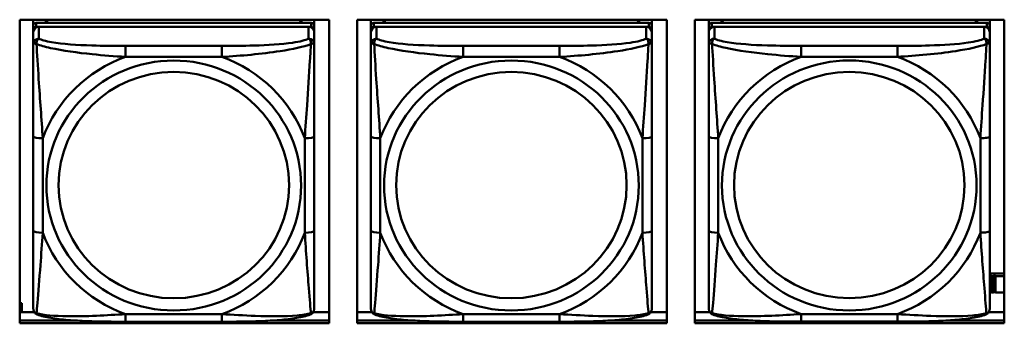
# Model space of a CAD drawing. Header units: inches. Extents: x 0.8 to 72.9, y -7.8 to 49.3.
# Tile 167 of 256: x 46.002 to 48.073, y 18.117 to 18.756. Entities that reach past the tile are written whole.
import ezdxf

# ---------------------------------------------------------------- set-up
doc = ezdxf.new("R2010")
doc.units = ezdxf.units.IN
doc.header["$MEASUREMENT"] = 0
doc.layers.add('Visible Edges(ROSSANSI)', color=7, linetype='Continuous', lineweight=50)
doc.layers.add('Visible Tangent Edges(ROSSANSI)', color=7, linetype='Continuous', lineweight=50)

msp = doc.modelspace()

# ---------------------------------------------------------------- linework, layer by layer
at = {"layer": 'Visible Edges(ROSSANSI)'}
for p, q in [((46.002, 18.1171), (46.002, 18.7558)), ((46.002, 18.7558), (46.6526, 18.7558)), ((46.0307, 18.7434), (46.0307, 18.7558)), ((46.0307, 18.7434), (46.0307, 18.7352)), ((46.6153, 18.7492), (46.0366, 18.7492)), ((46.0366, 18.741), (46.6153, 18.741)), ((46.6094, 18.741), (46.0425, 18.741)), ((46.0573, 18.7492), (46.0573, 18.7558)), ((46.061, 18.7492), (46.0577, 18.7558)), ((46.5942, 18.7558), (46.5909, 18.7492)), ((46.5947, 18.7558), (46.5947, 18.7492)), ((46.6212, 18.7558), (46.6212, 18.7434)), ((46.6212, 18.7352), (46.6212, 18.7434)), ((46.6526, 18.7558), (46.6526, 18.1171)), ((46.712, 18.1171), (46.712, 18.7558)), ((46.712, 18.7558), (47.3626, 18.7558)), ((46.7407, 18.7434), (46.7407, 18.7558)), ((46.7407, 18.7434), (46.7407, 18.7352)), ((47.3253, 18.7492), (46.7466, 18.7492)), ((46.7466, 18.741), (47.3253, 18.741)), ((47.3194, 18.741), (46.7525, 18.741)), ((46.7673, 18.7492), (46.7673, 18.7558)), ((46.771, 18.7492), (46.7677, 18.7558)), ((47.3042, 18.7558), (47.3009, 18.7492)), ((47.3047, 18.7558), (47.3047, 18.7492)), ((47.3312, 18.7558), (47.3312, 18.7434)), ((47.3312, 18.7352), (47.3312, 18.7434)), ((47.3626, 18.7558), (47.3626, 18.1171)), ((47.422, 18.1171), (47.422, 18.7558)), ((47.422, 18.7558), (48.0726, 18.7558)), ((47.4513, 18.2032), (47.4513, 18.7558)), ((47.4513, 18.7558), (47.4513, 18.753)), ((47.4513, 18.7502), (47.4513, 18.753)), ((47.4513, 18.7135), (47.4513, 18.7502)), ((48.036, 18.7493), (47.4572, 18.7493)), ((47.4572, 18.7411), (48.036, 18.7411)), ((48.0301, 18.7411), (47.4631, 18.7411)), ((47.4779, 18.7493), (47.4779, 18.7558)), ((47.4817, 18.7493), (47.4784, 18.7558)), ((48.0148, 18.7558), (48.0115, 18.7493)), ((48.0153, 18.7558), (48.0153, 18.7493)), ((48.0419, 18.7558), (48.0419, 18.7436)), ((48.0419, 18.7353), (48.0419, 18.7435)), ((48.0726, 18.7558), (48.0726, 18.1171)), ((46.0307, 18.7294), (46.0307, 18.7352)), ((46.0307, 18.7294), (46.0307, 18.7045)), ((46.6212, 18.7352), (46.6212, 18.7294)), ((46.6212, 18.7045), (46.6212, 18.7294)), ((46.7407, 18.7294), (46.7407, 18.7352)), ((46.7407, 18.7294), (46.7407, 18.7045)), ((47.3312, 18.7352), (47.3312, 18.7294)), ((47.3312, 18.7045), (47.3312, 18.7294)), ((47.4513, 18.1671), (47.4513, 18.7353)), ((47.4513, 18.7295), (47.4513, 18.1729)), ((48.0419, 18.7353), (48.0419, 18.7295)), ((48.0419, 18.7046), (48.0419, 18.7295)), ((47.4513, 18.7135), (47.4513, 18.6398)), ((47.4513, 18.6927), (47.4513, 18.4206)), ((47.4513, 18.6386), (47.4513, 18.6398)), ((46.0307, 18.51), (46.0307, 18.3114)), ((46.6212, 18.3114), (46.6212, 18.51)), ((46.7407, 18.51), (46.7407, 18.3114)), ((47.3312, 18.3114), (47.3312, 18.51)), ((48.0419, 18.3115), (48.0419, 18.5101)), ((47.4513, 18.439), (47.4513, 18.439)), ((47.4513, 18.4206), (47.4513, 18.439)), ((47.4513, 18.4023), (47.4513, 18.439)), ((47.4513, 18.3665), (47.4513, 18.4206)), ((47.4513, 18.4023), (47.4513, 18.4052)), ((47.4513, 18.4023), (47.4513, 18.2892)), ((47.4513, 18.3653), (47.4513, 18.3665)), ((47.4513, 18.2127), (47.4513, 18.2892)), ((48.0726, 18.2218), (48.0419, 18.2218)), ((47.4513, 18.2126), (47.4513, 18.2032)), ((47.4513, 18.2032), (47.4513, 18.2032)), ((48.0458, 18.2165), (48.0419, 18.2181)), ((48.0458, 18.2165), (48.0498, 18.2165)), ((48.0458, 18.1821), (48.0458, 18.2165)), ((48.0498, 18.2165), (48.0498, 18.2167)), ((48.0498, 18.2167), (48.0539, 18.2167)), ((48.0498, 18.1821), (48.0498, 18.2165)), ((48.0539, 18.2167), (48.0539, 18.2165)), ((48.0539, 18.2165), (48.0539, 18.1821)), ((48.0539, 18.2165), (48.0726, 18.2165)), ((48.0419, 18.1838), (48.0458, 18.1821)), ((48.0498, 18.1821), (48.0458, 18.1821)), ((48.0539, 18.1823), (48.0498, 18.1823)), ((48.0726, 18.1821), (48.0539, 18.1821)), ((46.002, 18.1594), (46.0064, 18.1594)), ((46.0064, 18.1594), (46.0064, 18.1563)), ((47.4513, 18.1729), (47.4513, 18.1753)), ((47.4513, 18.148), (47.4513, 18.1729)), ((46.002, 18.1563), (46.0064, 18.1563)), ((46.002, 18.1408), (46.0326, 18.1408)), ((46.0064, 18.1563), (46.0064, 18.1408)), ((46.6193, 18.1408), (46.6526, 18.1408)), ((46.712, 18.1408), (46.7426, 18.1408)), ((47.3293, 18.1408), (47.3626, 18.1408)), ((47.422, 18.1408), (47.4533, 18.1408)), ((48.0399, 18.1408), (48.0726, 18.1408)), ((46.002, 18.1232), (46.1154, 18.1232)), ((46.1154, 18.1232), (46.002, 18.1232)), ((46.4271, 18.1205), (46.2248, 18.1205)), ((46.5365, 18.1232), (46.6526, 18.1232)), ((46.6526, 18.1232), (46.5365, 18.1232)), ((46.712, 18.1232), (46.8254, 18.1232)), ((46.8254, 18.1232), (46.712, 18.1232)), ((47.1371, 18.1205), (46.9348, 18.1205)), ((47.2465, 18.1232), (47.3626, 18.1232)), ((47.3626, 18.1232), (47.2465, 18.1232)), ((47.422, 18.1232), (47.5378, 18.1232)), ((47.5378, 18.1232), (47.422, 18.1232)), ((47.8477, 18.1206), (47.6454, 18.1206)), ((47.9555, 18.1232), (48.0726, 18.1232)), ((48.0726, 18.1232), (47.9555, 18.1232)), ((46.6526, 18.1171), (46.002, 18.1171)), ((47.3626, 18.1171), (46.712, 18.1171)), ((48.0726, 18.1171), (47.422, 18.1171))]:
    msp.add_line(p, q, dxfattribs=at)
for centre, major_axis, start_param, end_param in [((46.0366, 18.7434), (-0.00591, 0), 4.712389, 6.283185), ((46.0425, 18.7294), (-0.0118, 0), 4.712389, 6.283185), ((46.0366, 18.7352), (-0.00591, 0), 4.712389, 6.283185), ((46.6094, 18.7294), (0.0118, 0), 0, 1.570796), ((46.6153, 18.7434), (0.00591, 0), 0, 1.570796), ((46.6153, 18.7352), (0.00591, 0), 0, 1.570796), ((46.7466, 18.7434), (-0.00591, 0), 4.712389, 6.283185), ((46.7525, 18.7294), (-0.0118, 0), 4.712389, 6.283185), ((46.7466, 18.7352), (-0.00591, 0), 4.712389, 6.283185), ((47.3194, 18.7294), (0.0118, 0), 0, 1.570796), ((47.3253, 18.7434), (0.00591, 0), 0, 1.570796), ((47.3253, 18.7352), (0.00591, 0), 0, 1.570796), ((47.4572, 18.7435), (-0.00591, 0), 4.712366, 6.283162), ((47.4631, 18.7295), (-0.0118, 0), 4.712366, 6.283162), ((47.4572, 18.7353), (-0.00591, 0), 4.712366, 6.283162), ((48.0301, 18.7295), (0.0118, 0), 6.283162, 7.853958), ((48.036, 18.7435), (0.00591, 0), 6.283162, 7.853958), ((48.036, 18.7353), (0.00591, 0), 6.283162, 7.853958)]:
    msp.add_ellipse(centre, major_axis=major_axis, ratio=0.981793, start_param=start_param, end_param=end_param, dxfattribs=at)
for points, knots in [([(46.0307, 18.7045), (46.0307, 18.6954), (46.0307, 18.6801), (46.0307, 18.663), (46.0307, 18.6365), (46.0307, 18.6062), (46.0307, 18.5768), (46.0307, 18.5544), (46.0307, 18.532), (46.0307, 18.51)], [-0.7968224, -0.7968224, -0.7968224, -0.7968224, -0.6514613, -0.6514613, -0.6514613, -0.427691, -0.427691, -0.427691, -0.2569517, -0.2569517, -0.2569517, -0.2569517]), ([(46.6212, 18.51), (46.6212, 18.5332), (46.6212, 18.557), (46.6212, 18.5807), (46.6212, 18.6118), (46.6212, 18.6441), (46.6212, 18.6709), (46.6212, 18.6847), (46.6212, 18.6968), (46.6212, 18.7045)], [0.2569537, 0.2569537, 0.2569537, 0.2569537, 0.4371919, 0.4371919, 0.4371919, 0.6739428, 0.6739428, 0.6739428, 0.7963818, 0.7963818, 0.7963818, 0.7963818]), ([(46.7407, 18.7045), (46.7407, 18.6954), (46.7407, 18.6801), (46.7407, 18.663), (46.7407, 18.6365), (46.7407, 18.6062), (46.7407, 18.5768), (46.7407, 18.5544), (46.7407, 18.532), (46.7407, 18.51)], [-0.7968224, -0.7968224, -0.7968224, -0.7968224, -0.6514613, -0.6514613, -0.6514613, -0.427691, -0.427691, -0.427691, -0.2569517, -0.2569517, -0.2569517, -0.2569517]), ([(47.3312, 18.51), (47.3312, 18.5332), (47.3312, 18.557), (47.3312, 18.5807), (47.3312, 18.6118), (47.3312, 18.6441), (47.3312, 18.6709), (47.3312, 18.6847), (47.3312, 18.6968), (47.3312, 18.7045)], [0.2569537, 0.2569537, 0.2569537, 0.2569537, 0.4371919, 0.4371919, 0.4371919, 0.6739428, 0.6739428, 0.6739428, 0.7963818, 0.7963818, 0.7963818, 0.7963818]), ([(48.0419, 18.7046), (48.0419, 18.7006), (48.0419, 18.6954), (48.0419, 18.6825), (48.0419, 18.6743), (48.0419, 18.6548), (48.0419, 18.6431), (48.0419, 18.617), (48.0419, 18.6027), (48.0419, 18.5744), (48.0419, 18.5602), (48.0419, 18.534), (48.0419, 18.522), (48.0419, 18.5101)], [-0.7963813, -0.7963813, -0.7963813, -0.7963813, -0.7327374, -0.7327374, -0.6587673, -0.6587673, -0.5649326, -0.5649326, -0.4570471, -0.4570471, -0.3491616, -0.3491616, -0.2569537, -0.2569537, -0.2569537, -0.2569537]), ([(46.0307, 18.3114), (46.0307, 18.2882), (46.0307, 18.2648), (46.0307, 18.2426), (46.0307, 18.2134), (46.0307, 18.1851), (46.0307, 18.1663), (46.0307, 18.1565), (46.0307, 18.1497), (46.0307, 18.1479)], [0.2569537, 0.2569537, 0.2569537, 0.2569537, 0.4371919, 0.4371919, 0.4371919, 0.6739428, 0.6739428, 0.6739428, 0.7963818, 0.7963818, 0.7963818, 0.7963818]), ([(46.6212, 18.1479), (46.6212, 18.15), (46.6212, 18.1593), (46.6212, 18.172), (46.6212, 18.1916), (46.6212, 18.2185), (46.6212, 18.2462), (46.6212, 18.2673), (46.6212, 18.2894), (46.6212, 18.3114)], [-0.7968224, -0.7968224, -0.7968224, -0.7968224, -0.6514613, -0.6514613, -0.6514613, -0.427691, -0.427691, -0.427691, -0.2569517, -0.2569517, -0.2569517, -0.2569517]), ([(46.7407, 18.3114), (46.7407, 18.2882), (46.7407, 18.2648), (46.7407, 18.2426), (46.7407, 18.2134), (46.7407, 18.1851), (46.7407, 18.1663), (46.7407, 18.1565), (46.7407, 18.1497), (46.7407, 18.1479)], [0.2569537, 0.2569537, 0.2569537, 0.2569537, 0.4371919, 0.4371919, 0.4371919, 0.6739428, 0.6739428, 0.6739428, 0.7963818, 0.7963818, 0.7963818, 0.7963818]), ([(47.3312, 18.1479), (47.3312, 18.15), (47.3312, 18.1593), (47.3312, 18.172), (47.3312, 18.1916), (47.3312, 18.2185), (47.3312, 18.2462), (47.3312, 18.2673), (47.3312, 18.2894), (47.3312, 18.3114)], [-0.7968224, -0.7968224, -0.7968224, -0.7968224, -0.6514613, -0.6514613, -0.6514613, -0.427691, -0.427691, -0.427691, -0.2569517, -0.2569517, -0.2569517, -0.2569517]), ([(48.0419, 18.3115), (48.0419, 18.2976), (48.0419, 18.2837), (48.0419, 18.2562), (48.0419, 18.2427), (48.0419, 18.2167), (48.0419, 18.2041), (48.0419, 18.1813), (48.0419, 18.171), (48.0419, 18.1568), (48.0419, 18.1521), (48.0419, 18.1489), (48.0419, 18.1483), (48.0419, 18.148)], [0.2569517, 0.2569517, 0.2569517, 0.2569517, 0.3649254, 0.3649254, 0.472899, 0.472899, 0.5808726, 0.5808726, 0.6888463, 0.6888463, 0.7733641, 0.7733641, 0.7968199, 0.7968199, 0.7968199, 0.7968199]), ([(46.0387, 18.1356), (46.0377, 18.136), (46.0366, 18.1366), (46.0346, 18.1382), (46.0337, 18.1391), (46.0324, 18.1411), (46.0319, 18.1421), (46.0312, 18.144), (46.031, 18.1449), (46.0307, 18.1465), (46.0307, 18.1472), (46.0307, 18.1479)], [0.02510739, 0.02510739, 0.02510739, 0.02510739, 0.03073999, 0.03073999, 0.03637259, 0.03637259, 0.0420052, 0.0420052, 0.0476378, 0.0476378, 0.0532704, 0.0532704, 0.0532704, 0.0532704]), ([(46.6132, 18.1356), (46.6143, 18.136), (46.6153, 18.1366), (46.6173, 18.1382), (46.6182, 18.1391), (46.6195, 18.1411), (46.62, 18.1421), (46.6207, 18.144), (46.6209, 18.1449), (46.6212, 18.1465), (46.6212, 18.1472), (46.6212, 18.1479)], [0.02510739, 0.02510739, 0.02510739, 0.02510739, 0.03073999, 0.03073999, 0.03637259, 0.03637259, 0.0420052, 0.0420052, 0.0476378, 0.0476378, 0.0532704, 0.0532704, 0.0532704, 0.0532704]), ([(46.7487, 18.1356), (46.7477, 18.136), (46.7466, 18.1366), (46.7446, 18.1382), (46.7437, 18.1391), (46.7424, 18.1411), (46.7419, 18.1421), (46.7412, 18.144), (46.741, 18.1449), (46.7407, 18.1465), (46.7407, 18.1472), (46.7407, 18.1479)], [0.02510739, 0.02510739, 0.02510739, 0.02510739, 0.03073999, 0.03073999, 0.03637259, 0.03637259, 0.0420052, 0.0420052, 0.0476378, 0.0476378, 0.0532704, 0.0532704, 0.0532704, 0.0532704]), ([(47.3232, 18.1356), (47.3243, 18.136), (47.3253, 18.1366), (47.3273, 18.1382), (47.3282, 18.1391), (47.3295, 18.1411), (47.33, 18.1421), (47.3307, 18.144), (47.3309, 18.1449), (47.3312, 18.1465), (47.3312, 18.1472), (47.3312, 18.1479)], [0.02510739, 0.02510739, 0.02510739, 0.02510739, 0.03073999, 0.03073999, 0.03637259, 0.03637259, 0.0420052, 0.0420052, 0.0476378, 0.0476378, 0.0532704, 0.0532704, 0.0532704, 0.0532704]), ([(47.4593, 18.1357), (47.4583, 18.1361), (47.4572, 18.1367), (47.4552, 18.1383), (47.4544, 18.1392), (47.453, 18.1412), (47.4525, 18.1422), (47.4518, 18.1441), (47.4516, 18.145), (47.4513, 18.1466), (47.4513, 18.1473), (47.4513, 18.148)], [0.02510758, 0.02510758, 0.02510758, 0.02510758, 0.03074015, 0.03074015, 0.03637271, 0.03637271, 0.04200527, 0.04200527, 0.04763784, 0.04763784, 0.0532704, 0.0532704, 0.0532704, 0.0532704]), ([(48.0338, 18.1357), (48.0349, 18.1361), (48.036, 18.1367), (48.0379, 18.1383), (48.0388, 18.1392), (48.0402, 18.1412), (48.0407, 18.1422), (48.0414, 18.1441), (48.0416, 18.145), (48.0418, 18.1466), (48.0419, 18.1473), (48.0419, 18.148)], [0.0251072, 0.0251072, 0.0251072, 0.0251072, 0.03073932, 0.03073932, 0.03637143, 0.03637143, 0.04200355, 0.04200355, 0.04763567, 0.04763567, 0.05326779, 0.05326779, 0.05326779, 0.05326779]), ([(46.2248, 18.1205), (46.2113, 18.1205), (46.1976, 18.1205), (46.1703, 18.1209), (46.1567, 18.1212), (46.1299, 18.1223), (46.1166, 18.123), (46.0909, 18.1251), (46.0787, 18.1265), (46.0566, 18.1301), (46.0472, 18.1321), (46.0387, 18.1356)], [0.2569517, 0.2569517, 0.2569517, 0.2569517, 0.3597049, 0.3597049, 0.4624581, 0.4624581, 0.5652112, 0.5652112, 0.6679644, 0.6679644, 0.7707176, 0.7707176, 0.7707176, 0.7707176]), ([(46.6132, 18.1356), (46.6048, 18.1321), (46.5953, 18.1301), (46.5732, 18.1265), (46.561, 18.1251), (46.5353, 18.123), (46.522, 18.1223), (46.4952, 18.1212), (46.4816, 18.1209), (46.4543, 18.1205), (46.4406, 18.1205), (46.4271, 18.1205)], [-0.7703505, -0.7703505, -0.7703505, -0.7703505, -0.6676711, -0.6676711, -0.5649918, -0.5649918, -0.4623124, -0.4623124, -0.3596331, -0.3596331, -0.2569537, -0.2569537, -0.2569537, -0.2569537]), ([(46.9348, 18.1205), (46.9213, 18.1205), (46.9076, 18.1205), (46.8803, 18.1209), (46.8667, 18.1212), (46.8399, 18.1223), (46.8266, 18.123), (46.8009, 18.1251), (46.7887, 18.1265), (46.7666, 18.1301), (46.7572, 18.1321), (46.7487, 18.1356)], [0.2569517, 0.2569517, 0.2569517, 0.2569517, 0.3597049, 0.3597049, 0.4624581, 0.4624581, 0.5652112, 0.5652112, 0.6679644, 0.6679644, 0.7707176, 0.7707176, 0.7707176, 0.7707176]), ([(47.3232, 18.1356), (47.3148, 18.1321), (47.3053, 18.1301), (47.2832, 18.1265), (47.271, 18.1251), (47.2453, 18.123), (47.232, 18.1223), (47.2052, 18.1212), (47.1916, 18.1209), (47.1643, 18.1205), (47.1506, 18.1205), (47.1371, 18.1205)], [-0.7703505, -0.7703505, -0.7703505, -0.7703505, -0.6676711, -0.6676711, -0.5649918, -0.5649918, -0.4623124, -0.4623124, -0.3596331, -0.3596331, -0.2569537, -0.2569537, -0.2569537, -0.2569537]), ([(47.6454, 18.1206), (47.6319, 18.1206), (47.6182, 18.1206), (47.591, 18.121), (47.5774, 18.1213), (47.5505, 18.1224), (47.5372, 18.1231), (47.5115, 18.1252), (47.4993, 18.1266), (47.4772, 18.1302), (47.4678, 18.1322), (47.4593, 18.1357)], [0.2569517, 0.2569517, 0.2569517, 0.2569517, 0.3597049, 0.3597049, 0.4624581, 0.4624581, 0.5652113, 0.5652113, 0.6679645, 0.6679645, 0.7707177, 0.7707177, 0.7707177, 0.7707177]), ([(48.0338, 18.1357), (48.0254, 18.1322), (48.0159, 18.1302), (47.9938, 18.1266), (47.9817, 18.1252), (47.956, 18.1231), (47.9427, 18.1224), (47.9158, 18.1213), (47.9022, 18.121), (47.8749, 18.1206), (47.8613, 18.1206), (47.8477, 18.1206)], [-0.7703503, -0.7703503, -0.7703503, -0.7703503, -0.667671, -0.667671, -0.5649917, -0.5649917, -0.4623124, -0.4623124, -0.3596331, -0.3596331, -0.2569537, -0.2569537, -0.2569537, -0.2569537])]:
    msp.add_open_spline(points, degree=3, knots=knots, dxfattribs=at)
at = {"layer": 'Visible Tangent Edges(ROSSANSI)'}
for p, q in [((46.0366, 18.741), (46.0366, 18.7492)), ((46.0425, 18.7161), (46.0425, 18.741)), ((46.6094, 18.741), (46.6094, 18.7161)), ((46.6153, 18.7492), (46.6153, 18.741)), ((46.7466, 18.741), (46.7466, 18.7492)), ((46.7525, 18.7161), (46.7525, 18.741)), ((47.3194, 18.741), (47.3194, 18.7161)), ((47.3253, 18.7492), (47.3253, 18.741)), ((47.4513, 18.7435), (47.4513, 18.7353)), ((47.4572, 18.7411), (47.4572, 18.7493)), ((47.4631, 18.7162), (47.4631, 18.7411)), ((48.0301, 18.7411), (48.0301, 18.7162)), ((48.036, 18.7493), (48.036, 18.7411)), ((47.4513, 18.7295), (47.4513, 18.7046)), ((46.2248, 18.7006), (46.2248, 18.6775)), ((46.4271, 18.7006), (46.2248, 18.7006)), ((46.4271, 18.7006), (46.4271, 18.6775)), ((46.9348, 18.7006), (46.9348, 18.6775)), ((47.1371, 18.7006), (46.9348, 18.7006)), ((47.1371, 18.7006), (47.1371, 18.6775)), ((47.8477, 18.7007), (47.6454, 18.7007)), ((46.2248, 18.6775), (46.4271, 18.6775)), ((46.9348, 18.6775), (47.1371, 18.6775)), ((47.6454, 18.6777), (47.8477, 18.6777)), ((46.0504, 18.3077), (46.0504, 18.5063)), ((46.6016, 18.5063), (46.6016, 18.3077)), ((46.7604, 18.3077), (46.7604, 18.5063)), ((47.3116, 18.5063), (47.3116, 18.3077)), ((47.4513, 18.5101), (47.4513, 18.3115)), ((47.471, 18.3078), (47.471, 18.5064)), ((48.0222, 18.5064), (48.0222, 18.3078)), ((46.4271, 18.1364), (46.2248, 18.1364)), ((46.2248, 18.1205), (46.2248, 18.1364)), ((46.4271, 18.1205), (46.4271, 18.1364)), ((47.1371, 18.1364), (46.9348, 18.1364)), ((46.9348, 18.1205), (46.9348, 18.1364)), ((47.1371, 18.1205), (47.1371, 18.1364)), ((47.8477, 18.1365), (47.6454, 18.1365))]:
    msp.add_line(p, q, dxfattribs=at)
for centre, major_axis, ratio, start_param, end_param in [((46.0425, 18.7045), (-0.0118, 0), 0.981793, 4.712389, 6.283185), ((46.6094, 18.7045), (0.0118, 0), 0.981793, 0, 1.570796), ((46.7525, 18.7045), (-0.0118, 0), 0.981793, 4.712389, 6.283185), ((47.3194, 18.7045), (0.0118, 0), 0.981793, 0, 1.570796), ((47.4631, 18.7046), (-0.0118, 0), 0.981793, 4.712366, 6.283162), ((47.6454, 18.6814), (0, 0.0197), 0.00001, 4.521276, 6.09208), ((47.8477, 18.6814), (0, 0.0197), 0.00001, 4.521275, 6.092071), ((48.0301, 18.7046), (0.0118, 0), 0.981793, 6.283162, 7.853958), ((46.326, 18.407), (-0.2936, 0), 0.981793, 5.064156, 5.931419), ((46.326, 18.407), (0.2936, 0), 0.981793, 0.351767, 1.21903), ((47.036, 18.407), (-0.2936, 0), 0.981793, 5.064156, 5.931419), ((47.036, 18.407), (0.2936, 0), 0.981793, 0.351767, 1.21903), ((47.7466, 18.4071), (-0.2936, 0), 0.981793, 5.064132, 5.931395), ((47.7466, 18.4071), (0.2936, 0), 0.981793, 0.351743, 1.219006), ((46.0504, 18.51), (-0.0197, 0), 0.189952, 0, 1.570796), ((46.6016, 18.51), (0.0197, 0), 0.189952, 4.712389, 6.283185), ((46.7604, 18.51), (-0.0197, 0), 0.189952, 0, 1.570796), ((47.3116, 18.51), (0.0197, 0), 0.189952, 4.712389, 6.283185), ((47.471, 18.5101), (-0.0197, 0), 0.189952, 0.000005, 1.570801), ((48.0222, 18.5101), (0.0197, 0), 0.189952, 4.712393, 6.28319), ((46.0504, 18.3114), (-0.0197, 0), 0.189952, 0, 1.570796), ((46.326, 18.407), (-0.2936, 0), 0.981793, 0.351767, 1.21903), ((46.326, 18.407), (0.2936, 0), 0.981793, 5.064156, 5.931419), ((46.6016, 18.3114), (0.0197, 0), 0.189952, 4.712389, 6.283185), ((46.7604, 18.3114), (-0.0197, 0), 0.189952, 0, 1.570796), ((47.036, 18.407), (-0.2936, 0), 0.981793, 0.351767, 1.21903), ((47.036, 18.407), (0.2936, 0), 0.981793, 5.064156, 5.931419), ((47.3116, 18.3114), (0.0197, 0), 0.189952, 4.712389, 6.283185), ((47.471, 18.3115), (-0.0197, 0), 0.189952, 0.000005, 1.570801), ((47.7466, 18.4071), (-0.2936, 0), 0.981793, 0.351743, 1.219006), ((47.7466, 18.4071), (0.2936, 0), 0.981793, 5.064132, 5.931395), ((48.0222, 18.3115), (0.0197, 0), 0.189952, 4.712393, 6.28319), ((47.6454, 18.1402), (0, -0.0197), 0.00001, 6.283183, 7.662868), ((47.8477, 18.1402), (0, -0.0197), 0.00001, 6.283183, 7.662868)]:
    msp.add_ellipse(centre, major_axis=major_axis, ratio=ratio, start_param=start_param, end_param=end_param, dxfattribs=at)
for centre, major_axis in [((46.326, 18.407), (-0.2678, 0)), ((47.036, 18.407), (-0.2678, 0)), ((47.7466, 18.4071), (-0.2678, 0)), ((46.326, 18.4078), (-0.2424, 0)), ((47.036, 18.4078), (-0.2424, 0)), ((47.7466, 18.4079), (-0.2424, 0))]:
    msp.add_ellipse(centre, major_axis=major_axis, ratio=0.981793, dxfattribs=at)
for points, knots in [([(46.0307, 18.7045), (46.0307, 18.7047), (46.0308, 18.705), (46.031, 18.7053), (46.0312, 18.7054), (46.0316, 18.7056), (46.0317, 18.7056), (46.0321, 18.7057), (46.0322, 18.7057), (46.0326, 18.7057), (46.0329, 18.7057), (46.0338, 18.7056), (46.0345, 18.7055), (46.0359, 18.7051), (46.0367, 18.7049), (46.0375, 18.7046)], [-0.0532704, -0.0532704, -0.0532704, -0.0532704, -0.04377373, -0.04377373, -0.03521335, -0.03521335, -0.02986312, -0.02986312, -0.02651922, -0.02651922, -0.01983142, -0.01983142, -0.00913095, -0.00913095, 0.00023197, 0.00023197, 0.00023197, 0.00023197]), ([(46.0375, 18.7046), (46.0375, 18.7057), (46.0376, 18.7067), (46.0378, 18.7087), (46.038, 18.7097), (46.0384, 18.7111), (46.0386, 18.7116), (46.039, 18.7123), (46.0391, 18.7126), (46.0394, 18.7131), (46.0396, 18.7135), (46.0402, 18.7143), (46.0406, 18.7147), (46.0415, 18.7155), (46.042, 18.7158), (46.0425, 18.7161)], [-0.00023197, -0.00023197, -0.00023197, -0.00023197, 0.00913095, 0.00913095, 0.01983142, 0.01983142, 0.02651922, 0.02651922, 0.02986312, 0.02986312, 0.03521335, 0.03521335, 0.04377373, 0.04377373, 0.0532704, 0.0532704, 0.0532704, 0.0532704]), ([(46.0375, 18.7046), (46.0452, 18.7016), (46.0552, 18.6987), (46.0922, 18.6906), (46.124, 18.6863), (46.1782, 18.6807), (46.2014, 18.6789), (46.2248, 18.6775)], [-0.7478145, -0.7478145, -0.7478145, -0.7478145, -0.6493253, -0.6493253, -0.427691, -0.427691, -0.2569537, -0.2569537, -0.2569537, -0.2569537]), ([(46.0504, 18.5063), (46.048, 18.546), (46.0447, 18.5881), (46.0401, 18.6581), (46.0385, 18.6856), (46.0375, 18.7046)], [0.2569517, 0.2569517, 0.2569517, 0.2569517, 0.5559983, 0.5559983, 0.7482818, 0.7482818, 0.7482818, 0.7482818]), ([(46.2248, 18.7006), (46.2012, 18.7006), (46.1772, 18.7008), (46.1538, 18.7015), (46.1231, 18.7025), (46.0922, 18.7045), (46.069, 18.7085), (46.057, 18.7105), (46.0474, 18.7131), (46.0425, 18.7161)], [0.2569537, 0.2569537, 0.2569537, 0.2569537, 0.4371919, 0.4371919, 0.4371919, 0.6739428, 0.6739428, 0.6739428, 0.7963818, 0.7963818, 0.7963818, 0.7963818]), ([(46.6094, 18.7161), (46.6037, 18.7126), (46.5912, 18.7096), (46.576, 18.7074), (46.5526, 18.704), (46.5234, 18.7023), (46.4944, 18.7014), (46.4722, 18.7008), (46.4495, 18.7006), (46.4271, 18.7006)], [-0.7968224, -0.7968224, -0.7968224, -0.7968224, -0.6514613, -0.6514613, -0.6514613, -0.427691, -0.427691, -0.427691, -0.2569517, -0.2569517, -0.2569517, -0.2569517]), ([(46.4271, 18.6775), (46.4676, 18.6799), (46.51, 18.6836), (46.5756, 18.6937), (46.6, 18.6988), (46.6144, 18.7046)], [0.2569517, 0.2569517, 0.2569517, 0.2569517, 0.5559983, 0.5559983, 0.7482818, 0.7482818, 0.7482818, 0.7482818]), ([(46.6144, 18.7046), (46.6139, 18.6946), (46.6132, 18.6825), (46.6108, 18.6404), (46.6085, 18.6072), (46.6046, 18.5522), (46.603, 18.5292), (46.6016, 18.5063)], [-0.7478145, -0.7478145, -0.7478145, -0.7478145, -0.6493253, -0.6493253, -0.427691, -0.427691, -0.2569537, -0.2569537, -0.2569537, -0.2569537]), ([(46.6094, 18.7161), (46.61, 18.7158), (46.6105, 18.7155), (46.6113, 18.7147), (46.6117, 18.7143), (46.6123, 18.7135), (46.6125, 18.7131), (46.6128, 18.7126), (46.613, 18.7123), (46.6133, 18.7116), (46.6135, 18.7111), (46.6139, 18.7097), (46.6141, 18.7087), (46.6144, 18.7067), (46.6144, 18.7057), (46.6144, 18.7046)], [-0.0532704, -0.0532704, -0.0532704, -0.0532704, -0.04377373, -0.04377373, -0.03521335, -0.03521335, -0.02986312, -0.02986312, -0.02651922, -0.02651922, -0.01983142, -0.01983142, -0.00913095, -0.00913095, 0.00023197, 0.00023197, 0.00023197, 0.00023197]), ([(46.6144, 18.7046), (46.6152, 18.7049), (46.616, 18.7051), (46.6174, 18.7055), (46.6181, 18.7056), (46.619, 18.7057), (46.6193, 18.7057), (46.6197, 18.7057), (46.6199, 18.7057), (46.6202, 18.7056), (46.6204, 18.7056), (46.6207, 18.7054), (46.6209, 18.7053), (46.6212, 18.705), (46.6212, 18.7047), (46.6212, 18.7045)], [-0.00023197, -0.00023197, -0.00023197, -0.00023197, 0.00913095, 0.00913095, 0.01983142, 0.01983142, 0.02651922, 0.02651922, 0.02986312, 0.02986312, 0.03521335, 0.03521335, 0.04377373, 0.04377373, 0.0532704, 0.0532704, 0.0532704, 0.0532704]), ([(46.7407, 18.7045), (46.7407, 18.7047), (46.7408, 18.705), (46.741, 18.7053), (46.7412, 18.7054), (46.7416, 18.7056), (46.7417, 18.7056), (46.7421, 18.7057), (46.7422, 18.7057), (46.7426, 18.7057), (46.7429, 18.7057), (46.7438, 18.7056), (46.7445, 18.7055), (46.7459, 18.7051), (46.7467, 18.7049), (46.7475, 18.7046)], [-0.0532704, -0.0532704, -0.0532704, -0.0532704, -0.04377373, -0.04377373, -0.03521335, -0.03521335, -0.02986312, -0.02986312, -0.02651922, -0.02651922, -0.01983142, -0.01983142, -0.00913095, -0.00913095, 0.00023197, 0.00023197, 0.00023197, 0.00023197]), ([(46.7475, 18.7046), (46.7475, 18.7057), (46.7476, 18.7067), (46.7478, 18.7087), (46.748, 18.7097), (46.7484, 18.7111), (46.7486, 18.7116), (46.749, 18.7123), (46.7491, 18.7126), (46.7494, 18.7131), (46.7496, 18.7135), (46.7502, 18.7143), (46.7506, 18.7147), (46.7515, 18.7155), (46.752, 18.7158), (46.7525, 18.7161)], [-0.00023197, -0.00023197, -0.00023197, -0.00023197, 0.00913095, 0.00913095, 0.01983142, 0.01983142, 0.02651922, 0.02651922, 0.02986312, 0.02986312, 0.03521335, 0.03521335, 0.04377373, 0.04377373, 0.0532704, 0.0532704, 0.0532704, 0.0532704]), ([(46.7475, 18.7046), (46.7552, 18.7016), (46.7652, 18.6987), (46.8022, 18.6906), (46.834, 18.6863), (46.8882, 18.6807), (46.9114, 18.6789), (46.9348, 18.6775)], [-0.7478145, -0.7478145, -0.7478145, -0.7478145, -0.6493253, -0.6493253, -0.427691, -0.427691, -0.2569537, -0.2569537, -0.2569537, -0.2569537]), ([(46.7604, 18.5063), (46.758, 18.546), (46.7547, 18.5881), (46.7501, 18.6581), (46.7485, 18.6856), (46.7475, 18.7046)], [0.2569517, 0.2569517, 0.2569517, 0.2569517, 0.5559983, 0.5559983, 0.7482818, 0.7482818, 0.7482818, 0.7482818]), ([(46.9348, 18.7006), (46.9112, 18.7006), (46.8872, 18.7008), (46.8638, 18.7015), (46.8331, 18.7025), (46.8022, 18.7045), (46.779, 18.7085), (46.767, 18.7105), (46.7574, 18.7131), (46.7525, 18.7161)], [0.2569537, 0.2569537, 0.2569537, 0.2569537, 0.4371919, 0.4371919, 0.4371919, 0.6739428, 0.6739428, 0.6739428, 0.7963818, 0.7963818, 0.7963818, 0.7963818]), ([(47.3194, 18.7161), (47.3137, 18.7126), (47.3012, 18.7096), (47.286, 18.7074), (47.2626, 18.704), (47.2334, 18.7023), (47.2044, 18.7014), (47.1822, 18.7008), (47.1595, 18.7006), (47.1371, 18.7006)], [-0.7968224, -0.7968224, -0.7968224, -0.7968224, -0.6514613, -0.6514613, -0.6514613, -0.427691, -0.427691, -0.427691, -0.2569517, -0.2569517, -0.2569517, -0.2569517]), ([(47.1371, 18.6775), (47.1776, 18.6799), (47.22, 18.6836), (47.2856, 18.6937), (47.31, 18.6988), (47.3244, 18.7046)], [0.2569517, 0.2569517, 0.2569517, 0.2569517, 0.5559983, 0.5559983, 0.7482818, 0.7482818, 0.7482818, 0.7482818]), ([(47.3244, 18.7046), (47.3239, 18.6946), (47.3232, 18.6825), (47.3208, 18.6404), (47.3185, 18.6072), (47.3146, 18.5522), (47.313, 18.5292), (47.3116, 18.5063)], [-0.7478145, -0.7478145, -0.7478145, -0.7478145, -0.6493253, -0.6493253, -0.427691, -0.427691, -0.2569537, -0.2569537, -0.2569537, -0.2569537]), ([(47.3194, 18.7161), (47.32, 18.7158), (47.3205, 18.7155), (47.3213, 18.7147), (47.3217, 18.7143), (47.3223, 18.7135), (47.3225, 18.7131), (47.3228, 18.7126), (47.323, 18.7123), (47.3233, 18.7116), (47.3235, 18.7111), (47.3239, 18.7097), (47.3241, 18.7087), (47.3244, 18.7067), (47.3244, 18.7057), (47.3244, 18.7046)], [-0.0532704, -0.0532704, -0.0532704, -0.0532704, -0.04377373, -0.04377373, -0.03521335, -0.03521335, -0.02986312, -0.02986312, -0.02651922, -0.02651922, -0.01983142, -0.01983142, -0.00913095, -0.00913095, 0.00023197, 0.00023197, 0.00023197, 0.00023197]), ([(47.3244, 18.7046), (47.3252, 18.7049), (47.326, 18.7051), (47.3274, 18.7055), (47.3281, 18.7056), (47.329, 18.7057), (47.3293, 18.7057), (47.3297, 18.7057), (47.3299, 18.7057), (47.3302, 18.7056), (47.3304, 18.7056), (47.3307, 18.7054), (47.3309, 18.7053), (47.3312, 18.705), (47.3312, 18.7047), (47.3312, 18.7045)], [-0.00023197, -0.00023197, -0.00023197, -0.00023197, 0.00913095, 0.00913095, 0.01983142, 0.01983142, 0.02651922, 0.02651922, 0.02986312, 0.02986312, 0.03521335, 0.03521335, 0.04377373, 0.04377373, 0.0532704, 0.0532704, 0.0532704, 0.0532704]), ([(47.4513, 18.7046), (47.4513, 18.7049), (47.4514, 18.7051), (47.4516, 18.7054), (47.4518, 18.7055), (47.4522, 18.7057), (47.4524, 18.7057), (47.4527, 18.7058), (47.4528, 18.7058), (47.4532, 18.7058), (47.4535, 18.7058), (47.4545, 18.7057), (47.4551, 18.7056), (47.4566, 18.7052), (47.4573, 18.705), (47.4582, 18.7047)], [-0.0532704, -0.0532704, -0.0532704, -0.0532704, -0.04377373, -0.04377373, -0.03521335, -0.03521335, -0.02986312, -0.02986312, -0.02651922, -0.02651922, -0.01983142, -0.01983142, -0.00913095, -0.00913095, 0.00023197, 0.00023197, 0.00023197, 0.00023197]), ([(47.4513, 18.7046), (47.4513, 18.6955), (47.4513, 18.6802), (47.4513, 18.6631), (47.4513, 18.6366), (47.4513, 18.6064), (47.4513, 18.577), (47.4513, 18.5545), (47.4513, 18.5321), (47.4513, 18.5101)], [-0.7968224, -0.7968224, -0.7968224, -0.7968224, -0.6514613, -0.6514613, -0.6514613, -0.427691, -0.427691, -0.427691, -0.2569517, -0.2569517, -0.2569517, -0.2569517]), ([(47.4582, 18.7047), (47.4582, 18.7058), (47.4582, 18.7068), (47.4584, 18.7088), (47.4586, 18.7098), (47.4591, 18.7112), (47.4593, 18.7118), (47.4596, 18.7125), (47.4597, 18.7127), (47.46, 18.7133), (47.4602, 18.7136), (47.4608, 18.7144), (47.4612, 18.7148), (47.4621, 18.7156), (47.4626, 18.7159), (47.4631, 18.7162)], [-0.00023197, -0.00023197, -0.00023197, -0.00023197, 0.00913095, 0.00913095, 0.01983142, 0.01983142, 0.02651922, 0.02651922, 0.02986312, 0.02986312, 0.03521335, 0.03521335, 0.04377373, 0.04377373, 0.0532704, 0.0532704, 0.0532704, 0.0532704]), ([(47.4582, 18.7047), (47.4658, 18.7018), (47.4758, 18.6989), (47.5129, 18.6907), (47.5446, 18.6864), (47.5988, 18.6808), (47.6221, 18.679), (47.6454, 18.6777)], [-0.7478145, -0.7478145, -0.7478145, -0.7478145, -0.6493253, -0.6493253, -0.427691, -0.427691, -0.2569537, -0.2569537, -0.2569537, -0.2569537]), ([(47.471, 18.5064), (47.4686, 18.5461), (47.4653, 18.5882), (47.4607, 18.6582), (47.4591, 18.6857), (47.4582, 18.7047)], [0.2569517, 0.2569517, 0.2569517, 0.2569517, 0.5559983, 0.5559983, 0.7482818, 0.7482818, 0.7482818, 0.7482818]), ([(47.6454, 18.7007), (47.6218, 18.7007), (47.5978, 18.7009), (47.5744, 18.7016), (47.5437, 18.7026), (47.5129, 18.7046), (47.4896, 18.7086), (47.4776, 18.7107), (47.468, 18.7133), (47.4631, 18.7162)], [0.2569537, 0.2569537, 0.2569537, 0.2569537, 0.4371919, 0.4371919, 0.4371919, 0.6739428, 0.6739428, 0.6739428, 0.7963818, 0.7963818, 0.7963818, 0.7963818]), ([(48.0301, 18.7162), (48.0243, 18.7127), (48.0118, 18.7097), (47.9966, 18.7075), (47.9732, 18.7041), (47.9441, 18.7024), (47.915, 18.7015), (47.8928, 18.7009), (47.8702, 18.7007), (47.8477, 18.7007)], [-0.7968224, -0.7968224, -0.7968224, -0.7968224, -0.6514613, -0.6514613, -0.6514613, -0.427691, -0.427691, -0.427691, -0.2569517, -0.2569517, -0.2569517, -0.2569517]), ([(47.8477, 18.6777), (47.8882, 18.68), (47.9306, 18.6837), (47.9962, 18.6938), (48.0207, 18.6989), (48.035, 18.7047)], [0.2569517, 0.2569517, 0.2569517, 0.2569517, 0.5559983, 0.5559983, 0.7482818, 0.7482818, 0.7482818, 0.7482818]), ([(48.035, 18.7047), (48.0345, 18.6947), (48.0339, 18.6826), (48.0314, 18.6405), (48.0291, 18.6074), (48.0252, 18.5523), (48.0236, 18.5293), (48.0222, 18.5064)], [-0.7478145, -0.7478145, -0.7478145, -0.7478145, -0.6493253, -0.6493253, -0.427691, -0.427691, -0.2569537, -0.2569537, -0.2569537, -0.2569537]), ([(48.0301, 18.7162), (48.0306, 18.7159), (48.0311, 18.7156), (48.032, 18.7148), (48.0324, 18.7144), (48.0329, 18.7136), (48.0332, 18.7132), (48.0335, 18.7127), (48.0336, 18.7125), (48.0339, 18.7117), (48.0341, 18.7112), (48.0345, 18.7098), (48.0348, 18.7088), (48.035, 18.7068), (48.035, 18.7058), (48.035, 18.7047)], [-0.0532704, -0.0532704, -0.0532704, -0.0532704, -0.04377373, -0.04377373, -0.03521335, -0.03521335, -0.02986312, -0.02986312, -0.02651922, -0.02651922, -0.01983142, -0.01983142, -0.00913095, -0.00913095, 0.00023197, 0.00023197, 0.00023197, 0.00023197]), ([(48.035, 18.7047), (48.0359, 18.705), (48.0366, 18.7052), (48.0381, 18.7056), (48.0387, 18.7057), (48.0396, 18.7058), (48.04, 18.7058), (48.0404, 18.7058), (48.0405, 18.7058), (48.0408, 18.7057), (48.041, 18.7057), (48.0414, 18.7055), (48.0415, 18.7054), (48.0418, 18.7051), (48.0419, 18.7048), (48.0419, 18.7046)], [-0.00023197, -0.00023197, -0.00023197, -0.00023197, 0.00913095, 0.00913095, 0.01983142, 0.01983142, 0.02651922, 0.02651922, 0.02986312, 0.02986312, 0.03521335, 0.03521335, 0.04377373, 0.04377373, 0.0532704, 0.0532704, 0.0532704, 0.0532704]), ([(46.0375, 18.1382), (46.038, 18.1433), (46.0387, 18.1509), (46.0412, 18.1815), (46.0434, 18.2106), (46.0473, 18.2621), (46.049, 18.2847), (46.0504, 18.3077)], [-0.7478145, -0.7478145, -0.7478145, -0.7478145, -0.6493253, -0.6493253, -0.427691, -0.427691, -0.2569537, -0.2569537, -0.2569537, -0.2569537]), ([(46.6016, 18.3077), (46.6039, 18.2679), (46.6072, 18.2268), (46.6119, 18.1679), (46.6135, 18.1474), (46.6144, 18.1382)], [0.2569517, 0.2569517, 0.2569517, 0.2569517, 0.5559983, 0.5559983, 0.7482818, 0.7482818, 0.7482818, 0.7482818]), ([(46.7475, 18.1382), (46.748, 18.1433), (46.7487, 18.1509), (46.7512, 18.1815), (46.7534, 18.2106), (46.7573, 18.2621), (46.759, 18.2847), (46.7604, 18.3077)], [-0.7478145, -0.7478145, -0.7478145, -0.7478145, -0.6493253, -0.6493253, -0.427691, -0.427691, -0.2569537, -0.2569537, -0.2569537, -0.2569537]), ([(47.3116, 18.3077), (47.3139, 18.2679), (47.3172, 18.2268), (47.3219, 18.1679), (47.3235, 18.1474), (47.3244, 18.1382)], [0.2569517, 0.2569517, 0.2569517, 0.2569517, 0.5559983, 0.5559983, 0.7482818, 0.7482818, 0.7482818, 0.7482818]), ([(47.4513, 18.3115), (47.4513, 18.2883), (47.4513, 18.2649), (47.4513, 18.2427), (47.4513, 18.2136), (47.4513, 18.1853), (47.4513, 18.1664), (47.4513, 18.1567), (47.4513, 18.1498), (47.4513, 18.148)], [0.2569537, 0.2569537, 0.2569537, 0.2569537, 0.4371919, 0.4371919, 0.4371919, 0.6739428, 0.6739428, 0.6739428, 0.7963818, 0.7963818, 0.7963818, 0.7963818]), ([(47.4582, 18.1383), (47.4586, 18.1434), (47.4593, 18.151), (47.4618, 18.1816), (47.4641, 18.2107), (47.4679, 18.2622), (47.4696, 18.2848), (47.471, 18.3078)], [-0.7478145, -0.7478145, -0.7478145, -0.7478145, -0.6493253, -0.6493253, -0.427691, -0.427691, -0.2569537, -0.2569537, -0.2569537, -0.2569537]), ([(48.0222, 18.3078), (48.0246, 18.268), (48.0279, 18.2269), (48.0325, 18.168), (48.0341, 18.1475), (48.035, 18.1383)], [0.2569517, 0.2569517, 0.2569517, 0.2569517, 0.5559983, 0.5559983, 0.7482818, 0.7482818, 0.7482818, 0.7482818]), ([(46.0375, 18.1382), (46.0367, 18.1385), (46.0359, 18.1388), (46.0345, 18.1396), (46.0338, 18.1402), (46.0329, 18.1411), (46.0326, 18.1415), (46.0322, 18.1421), (46.0321, 18.1424), (46.0317, 18.1429), (46.0316, 18.1433), (46.0312, 18.1443), (46.031, 18.1449), (46.0308, 18.1463), (46.0307, 18.1471), (46.0307, 18.1479)], [-0.00023197, -0.00023197, -0.00023197, -0.00023197, 0.00913095, 0.00913095, 0.01983142, 0.01983142, 0.02651922, 0.02651922, 0.02986312, 0.02986312, 0.03521335, 0.03521335, 0.04377373, 0.04377373, 0.0532704, 0.0532704, 0.0532704, 0.0532704]), ([(46.0387, 18.1356), (46.0386, 18.1356), (46.0384, 18.1357), (46.038, 18.1361), (46.0378, 18.1364), (46.0376, 18.1372), (46.0375, 18.1377), (46.0375, 18.1382)], [-0.02510739, -0.02510739, -0.02510739, -0.02510739, -0.01983142, -0.01983142, -0.00913095, -0.00913095, 0.00023197, 0.00023197, 0.00023197, 0.00023197]), ([(46.2248, 18.1364), (46.1843, 18.134), (46.142, 18.1313), (46.0763, 18.1323), (46.0519, 18.1342), (46.0375, 18.1382)], [0.2569517, 0.2569517, 0.2569517, 0.2569517, 0.5559983, 0.5559983, 0.7482818, 0.7482818, 0.7482818, 0.7482818]), ([(46.6144, 18.1382), (46.6067, 18.1362), (46.5967, 18.1346), (46.5597, 18.1313), (46.528, 18.1315), (46.4737, 18.1336), (46.4505, 18.135), (46.4271, 18.1364)], [-0.7478145, -0.7478145, -0.7478145, -0.7478145, -0.6493253, -0.6493253, -0.427691, -0.427691, -0.2569537, -0.2569537, -0.2569537, -0.2569537]), ([(46.6144, 18.1382), (46.6144, 18.1377), (46.6144, 18.1372), (46.6141, 18.1364), (46.6139, 18.1361), (46.6135, 18.1357), (46.6134, 18.1356), (46.6132, 18.1356)], [-0.00023197, -0.00023197, -0.00023197, -0.00023197, 0.00913095, 0.00913095, 0.01983142, 0.01983142, 0.02510739, 0.02510739, 0.02510739, 0.02510739]), ([(46.6212, 18.1479), (46.6212, 18.1471), (46.6212, 18.1463), (46.6209, 18.1449), (46.6207, 18.1443), (46.6204, 18.1433), (46.6202, 18.1429), (46.6199, 18.1424), (46.6197, 18.1421), (46.6193, 18.1415), (46.619, 18.1411), (46.6181, 18.1402), (46.6174, 18.1396), (46.616, 18.1388), (46.6152, 18.1385), (46.6144, 18.1382)], [-0.0532704, -0.0532704, -0.0532704, -0.0532704, -0.04377373, -0.04377373, -0.03521335, -0.03521335, -0.02986312, -0.02986312, -0.02651922, -0.02651922, -0.01983142, -0.01983142, -0.00913095, -0.00913095, 0.00023197, 0.00023197, 0.00023197, 0.00023197]), ([(46.7475, 18.1382), (46.7467, 18.1385), (46.7459, 18.1388), (46.7445, 18.1396), (46.7438, 18.1402), (46.7429, 18.1411), (46.7426, 18.1415), (46.7422, 18.1421), (46.7421, 18.1424), (46.7417, 18.1429), (46.7416, 18.1433), (46.7412, 18.1443), (46.741, 18.1449), (46.7408, 18.1463), (46.7407, 18.1471), (46.7407, 18.1479)], [-0.00023197, -0.00023197, -0.00023197, -0.00023197, 0.00913095, 0.00913095, 0.01983142, 0.01983142, 0.02651922, 0.02651922, 0.02986312, 0.02986312, 0.03521335, 0.03521335, 0.04377373, 0.04377373, 0.0532704, 0.0532704, 0.0532704, 0.0532704]), ([(46.7487, 18.1356), (46.7486, 18.1356), (46.7484, 18.1357), (46.748, 18.1361), (46.7478, 18.1364), (46.7476, 18.1372), (46.7475, 18.1377), (46.7475, 18.1382)], [-0.02510739, -0.02510739, -0.02510739, -0.02510739, -0.01983142, -0.01983142, -0.00913095, -0.00913095, 0.00023197, 0.00023197, 0.00023197, 0.00023197]), ([(46.9348, 18.1364), (46.8943, 18.134), (46.852, 18.1313), (46.7863, 18.1323), (46.7619, 18.1342), (46.7475, 18.1382)], [0.2569517, 0.2569517, 0.2569517, 0.2569517, 0.5559983, 0.5559983, 0.7482818, 0.7482818, 0.7482818, 0.7482818]), ([(47.3244, 18.1382), (47.3167, 18.1362), (47.3067, 18.1346), (47.2697, 18.1313), (47.238, 18.1315), (47.1837, 18.1336), (47.1605, 18.135), (47.1371, 18.1364)], [-0.7478145, -0.7478145, -0.7478145, -0.7478145, -0.6493253, -0.6493253, -0.427691, -0.427691, -0.2569537, -0.2569537, -0.2569537, -0.2569537]), ([(47.3244, 18.1382), (47.3244, 18.1377), (47.3244, 18.1372), (47.3241, 18.1364), (47.3239, 18.1361), (47.3235, 18.1357), (47.3234, 18.1356), (47.3232, 18.1356)], [-0.00023197, -0.00023197, -0.00023197, -0.00023197, 0.00913095, 0.00913095, 0.01983142, 0.01983142, 0.02510739, 0.02510739, 0.02510739, 0.02510739]), ([(47.3312, 18.1479), (47.3312, 18.1471), (47.3312, 18.1463), (47.3309, 18.1449), (47.3307, 18.1443), (47.3304, 18.1433), (47.3302, 18.1429), (47.3299, 18.1424), (47.3297, 18.1421), (47.3293, 18.1415), (47.329, 18.1411), (47.3281, 18.1402), (47.3274, 18.1396), (47.326, 18.1388), (47.3252, 18.1385), (47.3244, 18.1382)], [-0.0532704, -0.0532704, -0.0532704, -0.0532704, -0.04377373, -0.04377373, -0.03521335, -0.03521335, -0.02986312, -0.02986312, -0.02651922, -0.02651922, -0.01983142, -0.01983142, -0.00913095, -0.00913095, 0.00023197, 0.00023197, 0.00023197, 0.00023197]), ([(47.4582, 18.1383), (47.4573, 18.1386), (47.4566, 18.1389), (47.4551, 18.1398), (47.4545, 18.1403), (47.4535, 18.1412), (47.4532, 18.1416), (47.4528, 18.1423), (47.4527, 18.1425), (47.4524, 18.1431), (47.4522, 18.1434), (47.4518, 18.1444), (47.4516, 18.145), (47.4514, 18.1464), (47.4513, 18.1472), (47.4513, 18.148)], [-0.00023197, -0.00023197, -0.00023197, -0.00023197, 0.00913095, 0.00913095, 0.01983142, 0.01983142, 0.02651922, 0.02651922, 0.02986312, 0.02986312, 0.03521335, 0.03521335, 0.04377373, 0.04377373, 0.0532704, 0.0532704, 0.0532704, 0.0532704]), ([(47.4593, 18.1357), (47.4592, 18.1358), (47.459, 18.1358), (47.4586, 18.1362), (47.4584, 18.1365), (47.4582, 18.1373), (47.4581, 18.1378), (47.4582, 18.1383)], [-0.02510758, -0.02510758, -0.02510758, -0.02510758, -0.01983142, -0.01983142, -0.00913095, -0.00913095, 0.00023197, 0.00023197, 0.00023197, 0.00023197]), ([(47.6454, 18.1365), (47.605, 18.1341), (47.5626, 18.1314), (47.4969, 18.1324), (47.4725, 18.1344), (47.4582, 18.1383)], [0.2569517, 0.2569517, 0.2569517, 0.2569517, 0.5559983, 0.5559983, 0.7482818, 0.7482818, 0.7482818, 0.7482818]), ([(48.035, 18.1383), (48.0274, 18.1364), (48.0173, 18.1347), (47.9803, 18.1314), (47.9486, 18.1316), (47.8943, 18.1337), (47.8711, 18.1351), (47.8477, 18.1365)], [-0.7478145, -0.7478145, -0.7478145, -0.7478145, -0.6493253, -0.6493253, -0.427691, -0.427691, -0.2569537, -0.2569537, -0.2569537, -0.2569537]), ([(48.035, 18.1383), (48.035, 18.1378), (48.035, 18.1373), (48.0347, 18.1365), (48.0345, 18.1362), (48.0341, 18.1358), (48.034, 18.1357), (48.0338, 18.1357)], [-0.00023197, -0.00023197, -0.00023197, -0.00023197, 0.00913095, 0.00913095, 0.01983142, 0.01983142, 0.0251072, 0.0251072, 0.0251072, 0.0251072]), ([(48.0419, 18.148), (48.0419, 18.1472), (48.0418, 18.1464), (48.0415, 18.145), (48.0414, 18.1444), (48.041, 18.1434), (48.0408, 18.143), (48.0405, 18.1425), (48.0404, 18.1423), (48.0399, 18.1416), (48.0396, 18.1412), (48.0387, 18.1403), (48.038, 18.1397), (48.0366, 18.1389), (48.0358, 18.1386), (48.035, 18.1383)], [-0.05326779, -0.05326779, -0.05326779, -0.05326779, -0.04377373, -0.04377373, -0.03521335, -0.03521335, -0.02986312, -0.02986312, -0.02651922, -0.02651922, -0.01983142, -0.01983142, -0.00913095, -0.00913095, 0.00023197, 0.00023197, 0.00023197, 0.00023197])]:
    msp.add_open_spline(points, degree=3, knots=knots, dxfattribs=at)

doc.saveas('drawing.dxf')
